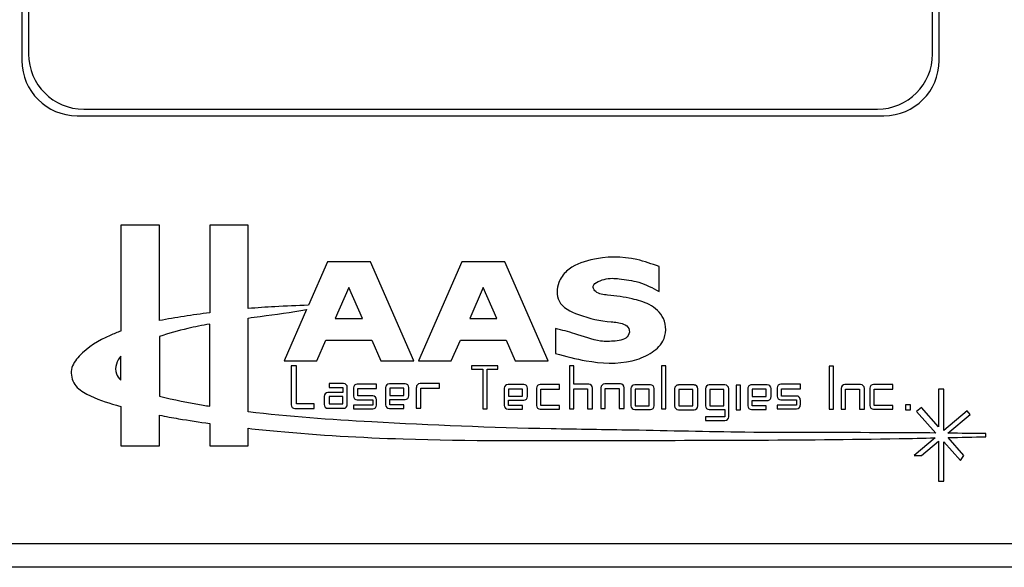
# Model space of a CAD drawing. Header units: inches. Extents: x 0.5 to 25.1, y 1 to 26.2.
# Tile 9 of 23: x 11.9 to 14.2, y 10.2 to 11.5. Entities that reach past the tile are written whole.
import ezdxf

# ---------------------------------------------------------------- set-up
doc = ezdxf.new("R2010")
doc.units = ezdxf.units.IN
doc.header["$MEASUREMENT"] = 0
doc.layers.add('SLD-0_0', color=7, linetype='Continuous')

msp = doc.modelspace()

# ---------------------------------------------------------------- linework, layer by layer
at = {"layer": 'SLD-0_0', "color": 7, "linetype": 'Continuous', "lineweight": 25}
for p, q in [((11.9415, 12.9936), (11.9415, 11.3686)), ((11.9565, 12.9786), (11.9565, 11.3836)), ((14.0065, 11.3836), (14.0065, 12.9786)), ((14.0215, 11.3686), (14.0215, 12.9936)), ((12.0815, 11.2586), (13.8815, 11.2586)), ((12.0665, 11.2436), (13.8965, 11.2436)), ((12.2531, 10.995), (12.166, 10.995)), ((12.166, 10.995), (12.166, 10.7551)), ((12.2531, 10.7788), (12.2531, 10.995)), ((12.4543, 10.995), (12.3672, 10.995)), ((12.3672, 10.995), (12.3672, 10.7967)), ((12.4543, 10.8061), (12.4543, 10.995)), ((12.6342, 10.9123), (12.591, 10.8136)), ((12.7316, 10.9123), (12.6342, 10.9123)), ((12.8299, 10.6878), (12.7316, 10.9123)), ((12.939, 10.9123), (12.8408, 10.6878)), ((13.0364, 10.9123), (12.939, 10.9123)), ((13.1347, 10.6878), (13.0364, 10.9123)), ((13.3865, 10.8447), (13.3865, 10.9014)), ((12.6829, 10.8537), (12.6522, 10.7835)), ((12.7137, 10.7835), (12.6829, 10.8537)), ((12.9877, 10.8537), (12.957, 10.7835)), ((13.0184, 10.7835), (12.9877, 10.8537)), ((12.5867, 10.8037), (12.536, 10.6878)), ((12.3672, 10.5846), (12.3672, 10.7711)), ((12.4543, 10.5721), (12.4543, 10.7846)), ((12.6522, 10.7835), (12.7137, 10.7835)), ((12.957, 10.7835), (13.0184, 10.7835)), ((12.2531, 10.7427), (12.2531, 10.6076)), ((13.1517, 10.7609), (13.1517, 10.7042)), ((12.6103, 10.6878), (12.6309, 10.7348)), ((12.6309, 10.7348), (12.735, 10.7348)), ((12.735, 10.7348), (12.7555, 10.6878)), ((12.9151, 10.6878), (12.9357, 10.7348)), ((12.9357, 10.7348), (13.0397, 10.7348)), ((13.0397, 10.7348), (13.0603, 10.6878)), ((12.166, 10.6436), (12.166, 10.6983)), ((12.536, 10.6878), (12.6103, 10.6878)), ((12.5639, 10.6764), (12.5517, 10.6764)), ((12.5517, 10.6764), (12.5517, 10.5881)), ((12.5639, 10.5898), (12.5639, 10.6764)), ((12.7555, 10.6878), (12.8299, 10.6878)), ((12.8408, 10.6878), (12.9151, 10.6878)), ((13.0205, 10.6766), (12.9609, 10.6766)), ((12.9609, 10.6766), (12.9609, 10.6685)), ((13.0205, 10.6685), (13.0205, 10.6766)), ((13.0603, 10.6878), (13.1347, 10.6878)), ((13.1929, 10.6764), (13.183, 10.6764)), ((13.183, 10.6764), (13.183, 10.5784)), ((13.1929, 10.6345), (13.1929, 10.6764)), ((13.4021, 10.6764), (13.3922, 10.6764)), ((13.3922, 10.6764), (13.3922, 10.5784)), ((13.4021, 10.5784), (13.4021, 10.6764)), ((13.7817, 10.6755), (13.7719, 10.6755)), ((13.7719, 10.6755), (13.7719, 10.5776)), ((13.7817, 10.5776), (13.7817, 10.6755)), ((12.9609, 10.6685), (12.9866, 10.6685)), ((12.9866, 10.6685), (12.9866, 10.5787)), ((12.9965, 10.6685), (13.0205, 10.6685)), ((12.9965, 10.5787), (12.9965, 10.6685)), ((12.6708, 10.6359), (12.6379, 10.6359)), ((12.6379, 10.6359), (12.6379, 10.6274)), ((12.7458, 10.6348), (12.7017, 10.6348)), ((12.7458, 10.6246), (12.7458, 10.6348)), ((12.8103, 10.6355), (12.7748, 10.6355)), ((12.8886, 10.6359), (12.8445, 10.6359)), ((12.8886, 10.6257), (12.8886, 10.6359)), ((13.0795, 10.6339), (13.044, 10.6339)), ((13.1608, 10.6339), (13.1167, 10.6339)), ((13.1608, 10.6237), (13.1608, 10.6339)), ((13.2271, 10.6345), (13.1929, 10.6345)), ((13.2986, 10.6352), (13.2631, 10.6352)), ((13.3666, 10.6333), (13.3311, 10.6333)), ((13.4657, 10.6328), (13.4302, 10.6328)), ((13.5359, 10.6329), (13.5004, 10.6329)), ((13.5709, 10.6323), (13.5611, 10.6323)), ((13.5611, 10.6323), (13.5611, 10.5762)), ((13.5709, 10.5762), (13.5709, 10.6323)), ((13.6318, 10.6333), (13.5963, 10.6333)), ((13.7068, 10.6345), (13.6627, 10.6345)), ((13.7068, 10.6244), (13.7068, 10.6345)), ((13.8434, 10.6337), (13.8079, 10.6337)), ((13.9168, 10.6339), (13.8727, 10.6339)), ((13.9168, 10.6237), (13.9168, 10.6339)), ((12.6267, 10.607), (12.6267, 10.5885)), ((12.6695, 10.6156), (12.6353, 10.6156)), ((12.6379, 10.6274), (12.6695, 10.6274)), ((12.6695, 10.6274), (12.6695, 10.6156)), ((12.6794, 10.5885), (12.6794, 10.6274)), ((12.6931, 10.6262), (12.6931, 10.6077)), ((12.703, 10.608), (12.703, 10.6246)), ((12.703, 10.6246), (12.7458, 10.6246)), ((12.7372, 10.608), (12.703, 10.608)), ((12.7663, 10.6269), (12.7663, 10.588)), ((12.8077, 10.6253), (12.7761, 10.6253)), ((12.7761, 10.6253), (12.7761, 10.6087)), ((12.7761, 10.6087), (12.8077, 10.6087)), ((12.8077, 10.6087), (12.8077, 10.6253)), ((12.8189, 10.6084), (12.8189, 10.6269)), ((12.8359, 10.6274), (12.8359, 10.5799)), ((12.8458, 10.6257), (12.8886, 10.6257)), ((12.8458, 10.5799), (12.8458, 10.6257)), ((13.0354, 10.6253), (13.0354, 10.5864)), ((13.0453, 10.6237), (13.0453, 10.6071)), ((13.0768, 10.6237), (13.0453, 10.6237)), ((13.0453, 10.6071), (13.0768, 10.6071)), ((13.0768, 10.6071), (13.0768, 10.6237)), ((13.0881, 10.6068), (13.0881, 10.6253)), ((13.1082, 10.6253), (13.1082, 10.5864)), ((13.118, 10.5864), (13.118, 10.6237)), ((13.118, 10.6237), (13.1608, 10.6237)), ((13.1929, 10.5784), (13.1929, 10.6243)), ((13.1929, 10.6243), (13.2244, 10.6243)), ((13.2244, 10.6243), (13.2244, 10.5784)), ((13.2356, 10.5784), (13.2356, 10.6259)), ((13.2546, 10.6267), (13.2546, 10.5792)), ((13.2644, 10.5792), (13.2644, 10.625)), ((13.2644, 10.625), (13.296, 10.625)), ((13.296, 10.625), (13.296, 10.5792)), ((13.3072, 10.5792), (13.3072, 10.6267)), ((13.3225, 10.6248), (13.3225, 10.5859)), ((13.3324, 10.6232), (13.3324, 10.5859)), ((13.3639, 10.6232), (13.3324, 10.6232)), ((13.3639, 10.5859), (13.3639, 10.6232)), ((13.3752, 10.5859), (13.3752, 10.6248)), ((13.4217, 10.6242), (13.4217, 10.5853)), ((13.4631, 10.6226), (13.4315, 10.6226)), ((13.4315, 10.6226), (13.4315, 10.5853)), ((13.4631, 10.5853), (13.4631, 10.6226)), ((13.4743, 10.5853), (13.4743, 10.6242)), ((13.4918, 10.6244), (13.4918, 10.5855)), ((13.5332, 10.6228), (13.5016, 10.6228)), ((13.5016, 10.6228), (13.5016, 10.5855)), ((13.5332, 10.5855), (13.5332, 10.6228)), ((13.5444, 10.5607), (13.5444, 10.6244)), ((13.5878, 10.6247), (13.5878, 10.5858)), ((13.5976, 10.6231), (13.5976, 10.6064)), ((13.6292, 10.6231), (13.5976, 10.6231)), ((13.6292, 10.6064), (13.6292, 10.6231)), ((13.6404, 10.6062), (13.6404, 10.6247)), ((13.6542, 10.626), (13.6542, 10.6075)), ((13.664, 10.6077), (13.664, 10.6244)), ((13.664, 10.6244), (13.7068, 10.6244)), ((13.6982, 10.6077), (13.664, 10.6077)), ((13.7993, 10.6251), (13.7993, 10.5777)), ((13.8092, 10.5777), (13.8092, 10.6235)), ((13.8092, 10.6235), (13.8408, 10.6235)), ((13.8408, 10.6235), (13.8408, 10.5777)), ((13.852, 10.5777), (13.852, 10.6251)), ((13.8642, 10.6253), (13.8642, 10.5864)), ((13.874, 10.5864), (13.874, 10.6237)), ((13.874, 10.6237), (13.9168, 10.6237)), ((14.032, 10.623), (14.0203, 10.623)), ((14.0203, 10.623), (14.0203, 10.5376)), ((14.032, 10.5295), (14.032, 10.623)), ((12.6043, 10.5898), (12.5639, 10.5898)), ((12.6043, 10.5796), (12.6043, 10.5898)), ((12.6379, 10.6067), (12.6379, 10.5901)), ((12.6695, 10.6067), (12.6379, 10.6067)), ((12.6379, 10.5901), (12.6695, 10.5901)), ((12.6695, 10.5901), (12.6695, 10.6067)), ((12.7372, 10.5873), (12.6931, 10.5873)), ((12.6931, 10.5873), (12.6931, 10.5788)), ((12.7017, 10.5991), (12.7372, 10.5991)), ((12.7372, 10.5991), (12.7372, 10.5873)), ((12.7458, 10.5873), (12.7458, 10.5994)), ((12.7761, 10.588), (12.7761, 10.5999)), ((12.7761, 10.5999), (12.8103, 10.5999)), ((12.8077, 10.588), (12.7761, 10.588)), ((12.8077, 10.5795), (12.8077, 10.588)), ((13.0453, 10.5864), (13.0453, 10.5982)), ((13.0453, 10.5982), (13.0795, 10.5982)), ((13.0768, 10.5864), (13.0453, 10.5864)), ((13.0768, 10.5779), (13.0768, 10.5864)), ((13.1608, 10.5864), (13.118, 10.5864)), ((13.1608, 10.5778), (13.1608, 10.5864)), ((13.3324, 10.5859), (13.3639, 10.5859)), ((13.4315, 10.5853), (13.4631, 10.5853)), ((13.5016, 10.5855), (13.5332, 10.5855)), ((13.5976, 10.6064), (13.6292, 10.6064)), ((13.5976, 10.5976), (13.6318, 10.5976)), ((13.5976, 10.5858), (13.5976, 10.5976)), ((13.6292, 10.5858), (13.5976, 10.5858)), ((13.6292, 10.5772), (13.6292, 10.5858)), ((13.6982, 10.5871), (13.6542, 10.5871)), ((13.6542, 10.5871), (13.6542, 10.5785)), ((13.6627, 10.5989), (13.6982, 10.5989)), ((13.6982, 10.5989), (13.6982, 10.5871)), ((13.7068, 10.5871), (13.7068, 10.5992)), ((13.9168, 10.5864), (13.874, 10.5864)), ((13.9168, 10.5778), (13.9168, 10.5864)), ((13.9567, 10.588), (13.9452, 10.588)), ((13.9452, 10.588), (13.9452, 10.5762)), ((13.9567, 10.5762), (13.9567, 10.588)), ((12.166, 10.5841), (12.166, 10.495)), ((12.2531, 10.495), (12.2531, 10.5643)), ((12.5603, 10.5796), (12.6043, 10.5796)), ((12.6353, 10.5799), (12.6708, 10.5799)), ((12.6931, 10.5788), (12.7372, 10.5788)), ((12.7748, 10.5795), (12.8077, 10.5795)), ((12.8359, 10.5799), (12.8458, 10.5799)), ((12.9866, 10.5787), (12.9965, 10.5787)), ((13.044, 10.5779), (13.0768, 10.5779)), ((13.1167, 10.5778), (13.1608, 10.5778)), ((13.183, 10.5784), (13.1929, 10.5784)), ((13.2244, 10.5784), (13.2356, 10.5784)), ((13.2546, 10.5792), (13.2644, 10.5792)), ((13.296, 10.5792), (13.3072, 10.5792)), ((13.3311, 10.5773), (13.3666, 10.5773)), ((13.3922, 10.5784), (13.4021, 10.5784)), ((13.4302, 10.5767), (13.4657, 10.5767)), ((13.5004, 10.5769), (13.5359, 10.5769)), ((13.5359, 10.5769), (13.5359, 10.5607)), ((13.5611, 10.5762), (13.5709, 10.5762)), ((13.5963, 10.5772), (13.6292, 10.5772)), ((13.6542, 10.5785), (13.6982, 10.5785)), ((13.7719, 10.5776), (13.7817, 10.5776)), ((13.7993, 10.5777), (13.8092, 10.5777)), ((13.8408, 10.5777), (13.852, 10.5777)), ((13.8727, 10.5778), (13.9168, 10.5778)), ((13.9452, 10.5762), (13.9567, 10.5762)), ((13.9814, 10.5815), (13.9705, 10.5723)), ((13.9705, 10.5723), (14.0142, 10.5238)), ((14.0203, 10.5376), (13.9814, 10.5815)), ((14.0854, 10.5745), (14.032, 10.5295)), ((14.0416, 10.5235), (14.0923, 10.5662)), ((14.0923, 10.5662), (14.0854, 10.5745)), ((12.3672, 10.5455), (12.3672, 10.495)), ((13.5359, 10.5607), (13.4918, 10.5607)), ((13.4918, 10.5607), (13.4918, 10.5521)), ((13.4918, 10.5521), (13.5359, 10.5521)), ((12.4543, 10.495), (12.4543, 10.5346)), ((14.1275, 10.5153), (14.1275, 10.5225)), ((14.0122, 10.5128), (13.9646, 10.4726)), ((13.9814, 10.4726), (14.0203, 10.5055)), ((14.0203, 10.5055), (14.0203, 10.4149)), ((14.032, 10.4149), (14.032, 10.5039)), ((14.032, 10.5039), (14.0702, 10.4615)), ((14.0779, 10.4726), (14.0418, 10.5134)), ((12.166, 10.495), (12.2531, 10.495)), ((12.3672, 10.495), (12.4543, 10.495)), ((13.9646, 10.4726), (13.9814, 10.4726)), ((14.0702, 10.4615), (14.0779, 10.4726)), ((14.0203, 10.4149), (14.032, 10.4149)), ((15.8234, 10.2724), (10.1341, 10.2724)), ((15.9133, 10.2192), (10.0442, 10.2192))]:
    msp.add_line(p, q, dxfattribs=at)
for centre, radius, start, end in [((12.0665, 11.3686), 0.125, 180, 270), ((12.0815, 11.3836), 0.125, 180, 270), ((13.8815, 11.3836), 0.125, 270, 0), ((13.8965, 11.3686), 0.125, 270, 0), ((12.6708, 10.6274), 0.00856, 0, 90), ((12.7017, 10.6262), 0.00856, 90, 180), ((12.7748, 10.6269), 0.00856, 90, 180), ((12.8103, 10.6269), 0.00856, 360, 90), ((12.8445, 10.6274), 0.00856, 90, 180), ((13.044, 10.6253), 0.00856, 90, 180), ((13.0795, 10.6253), 0.00856, 360, 90), ((13.1167, 10.6253), 0.00856, 90, 180), ((13.2271, 10.6259), 0.00856, 0, 90), ((13.2631, 10.6267), 0.00856, 90, 180), ((13.2986, 10.6267), 0.00856, 0, 90), ((13.3311, 10.6248), 0.00856, 90, 180), ((13.3666, 10.6248), 0.00856, 359.9999, 89.9999), ((13.4302, 10.6242), 0.00856, 90, 180), ((13.4657, 10.6242), 0.00856, 0, 90), ((13.5004, 10.6244), 0.00856, 90, 180), ((13.5359, 10.6244), 0.00856, 0, 90), ((13.5963, 10.6247), 0.00856, 89.9999, 180), ((13.6318, 10.6247), 0.00856, 360, 90), ((13.6627, 10.626), 0.00856, 90, 180), ((13.8079, 10.6251), 0.00856, 90.0001, 180), ((13.8434, 10.6251), 0.00856, 360, 90), ((13.8727, 10.6253), 0.00856, 90, 180), ((12.6353, 10.607), 0.00856, 90.0001, 180), ((12.7017, 10.6077), 0.00856, 180, 270), ((12.7372, 10.5994), 0.00856, 0, 90), ((12.8103, 10.6084), 0.00856, 270, 0), ((13.6627, 10.6075), 0.00856, 180, 270), ((13.6982, 10.5992), 0.00856, 0, 90), ((12.5603, 10.5881), 0.00856, 180, 270), ((12.6353, 10.5885), 0.00856, 180, 270), ((12.6708, 10.5885), 0.00856, 270, 0), ((12.7372, 10.5873), 0.00856, 270, 0), ((12.7748, 10.588), 0.00856, 180, 270), ((13.044, 10.5864), 0.00856, 180, 270), ((13.0795, 10.6068), 0.00856, 270, 0), ((13.1167, 10.5864), 0.00856, 180, 270), ((13.3311, 10.5859), 0.00856, 180, 270), ((13.3666, 10.5859), 0.00856, 270, 0), ((13.4302, 10.5853), 0.00856, 180, 270), ((13.4657, 10.5853), 0.00856, 270, 0), ((13.5004, 10.5855), 0.00856, 180, 270), ((13.5963, 10.5858), 0.00856, 180, 270), ((13.6318, 10.6062), 0.00856, 269.9999, 0), ((13.6982, 10.5871), 0.00856, 270, 0), ((13.8727, 10.5864), 0.00856, 180, 270), ((13.5359, 10.5607), 0.00856, 270, 360)]:
    msp.add_arc(centre, radius, start, end, dxfattribs=at)
for points, knots in [([(13.3865, 10.9014), (13.3699, 10.9074), (13.3204, 10.9252), (13.2456, 10.9247), (13.1814, 10.9006), (13.1542, 10.8638), (13.1531, 10.8147), (13.2118, 10.7869), (13.2619, 10.7765), (13.3019, 10.7745), (13.3208, 10.7624), (13.3175, 10.7367), (13.2854, 10.7316), (13.2449, 10.7308), (13.2003, 10.7487), (13.1662, 10.7573), (13.1517, 10.7609)], [0, 0, 0, 0, 0.080635, 0.241504, 0.334286, 0.382276, 0.446024, 0.528825, 0.644928, 0.689179, 0.712885, 0.737251, 0.786671, 0.837257, 0.930787, 1, 1, 1, 1]), ([(13.1517, 10.7042), (13.1745, 10.6981), (13.2308, 10.6831), (13.3067, 10.6788), (13.366, 10.7014), (13.4025, 10.7319), (13.4041, 10.7855), (13.3663, 10.8175), (13.3203, 10.8303), (13.2798, 10.8366), (13.2464, 10.8384), (13.2301, 10.8604), (13.2658, 10.8766), (13.2985, 10.8737), (13.3434, 10.868), (13.3716, 10.8528), (13.3865, 10.8447)], [0, 0, 0, 0, 0.10891, 0.268386, 0.335806, 0.397903, 0.475844, 0.544942, 0.607821, 0.693616, 0.736735, 0.753222, 0.801086, 0.853611, 0.922313, 1, 1, 1, 1]), ([(12.591, 10.8136), (12.5656, 10.8128), (12.52, 10.8111), (12.4744, 10.8078), (12.4543, 10.8061)], [0.02219366, 0.02219366, 0.02219366, 0.02219366, 0.04992599, 0.07194645, 0.07194645, 0.07194645, 0.07194645]), ([(12.3672, 10.7967), (12.3478, 10.7942), (12.3097, 10.7888), (12.2716, 10.7824), (12.2531, 10.7788)], [0.10374631, 0.10374631, 0.10374631, 0.10374631, 0.12498823, 0.1454563, 0.1454563, 0.1454563, 0.1454563]), ([(12.4543, 10.7846), (12.4636, 10.7859), (12.5076, 10.7919), (12.5521, 10.798), (12.5867, 10.8037)], [0.0263415, 0.0263415, 0.0263415, 0.0263415, 0.03735295, 0.07901393, 0.07901393, 0.07901393, 0.07901393]), ([(12.3672, 10.7711), (12.3503, 10.768), (12.3121, 10.7604), (12.2745, 10.7501), (12.2531, 10.7427)], [0.11357799, 0.11357799, 0.11357799, 0.11357799, 0.13390926, 0.1607704, 0.1607704, 0.1607704, 0.1607704]), ([(12.166, 10.7551), (12.1576, 10.7521), (12.1233, 10.7382), (12.0808, 10.7134), (12.0485, 10.6695), (12.0579, 10.6309), (12.0991, 10.6045), (12.1361, 10.5924), (12.1625, 10.5851), (12.166, 10.5841)], [0.1781737, 0.1781737, 0.1781737, 0.1781737, 0.187873, 0.2184634, 0.2310837, 0.2437135, 0.2564369, 0.2823448, 0.286273, 0.286273, 0.286273, 0.286273]), ([(12.166, 10.7551), (12.1576, 10.7521), (12.1233, 10.7382), (12.0808, 10.7134), (12.0485, 10.6695), (12.0579, 10.6309), (12.0991, 10.6045), (12.1361, 10.5924), (12.1625, 10.5851), (12.166, 10.5841)], [0.1781737, 0.1781737, 0.1781737, 0.1781737, 0.187873, 0.2184634, 0.2310837, 0.2437135, 0.2564369, 0.2823448, 0.286273, 0.286273, 0.286273, 0.286273]), ([(12.166, 10.6983), (12.1613, 10.6932), (12.1537, 10.6806), (12.153, 10.6587), (12.1614, 10.6478), (12.166, 10.6436)], [0.19793811, 0.19793811, 0.19793811, 0.19793811, 0.20622709, 0.21482244, 0.22199918, 0.22199918, 0.22199918, 0.22199918]), ([(12.166, 10.6983), (12.1613, 10.6932), (12.1537, 10.6806), (12.153, 10.6587), (12.1614, 10.6478), (12.166, 10.6436)], [0.19793811, 0.19793811, 0.19793811, 0.19793811, 0.20622709, 0.21482244, 0.22199918, 0.22199918, 0.22199918, 0.22199918]), ([(12.2531, 10.6076), (12.2858, 10.5994), (12.324, 10.5918), (12.3624, 10.5854), (12.3672, 10.5846)], [0.25917222, 0.25917222, 0.25917222, 0.25917222, 0.29930175, 0.30506495, 0.30506495, 0.30506495, 0.30506495]), ([(12.2531, 10.5643), (12.2677, 10.5614), (12.3056, 10.5547), (12.3437, 10.5488), (12.3672, 10.5455)], [0.31869038, 0.31869038, 0.31869038, 0.31869038, 0.33482036, 0.3606661, 0.3606661, 0.3606661, 0.3606661]), ([(14.0142, 10.5238), (13.9775, 10.5241), (13.8331, 10.5252), (13.6034, 10.5237), (13.3491, 10.5304), (13.0671, 10.5336), (12.7765, 10.545), (12.5475, 10.5605), (12.4543, 10.5721)], [0.339725, 0.339725, 0.339725, 0.339725, 0.3830618, 0.5105589, 0.6114133, 0.6838853, 0.8442511, 0.9552935, 0.9552935, 0.9552935, 0.9552935]), ([(12.4543, 10.5346), (12.4762, 10.5322), (12.5933, 10.5203), (12.8598, 10.5051), (13.3304, 10.5077), (13.7324, 10.5072), (13.9851, 10.5122), (14.0122, 10.5128)], [0.3925034, 0.3925034, 0.3925034, 0.3925034, 0.4165393, 0.5205077, 0.682968, 0.928674, 0.9581341, 0.9581341, 0.9581341, 0.9581341])]:
    msp.add_open_spline(points, degree=3, knots=knots, dxfattribs=at)
for points in [[(14.1275, 10.5225), (14.0989, 10.5228), (14.0703, 10.5232), (14.0416, 10.5235)], [(14.0418, 10.5134), (14.0704, 10.514), (14.099, 10.5147), (14.1275, 10.5153)]]:
    msp.add_open_spline(points, degree=3, dxfattribs=at)

doc.saveas('drawing.dxf')
